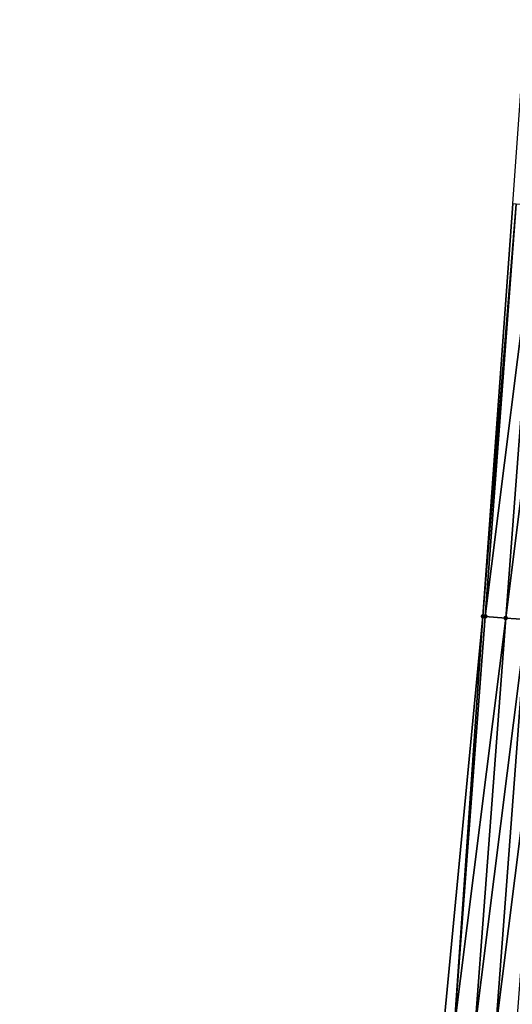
# Model space of a CAD drawing. Header units: feet. Extents: x 2017353 to 2024169, y 808050 to 818690.
# Tile 30 of 256: x 2023347 to 2023370, y 809050 to 809098. Entities that reach past the tile are written whole.
import ezdxf

# ---------------------------------------------------------------- set-up
doc = ezdxf.new("R2010")
doc.units = ezdxf.units.FT
doc.header["$MEASUREMENT"] = 0
doc.layers.add('I-77-MM15-17_SB-Surface-BORDER', color=7, linetype='Continuous')
doc.layers.add('I-77-MM15-17_SB-Surface-TIN', color=7, linetype='Continuous')
doc.layers.add('SB-Road Shots', color=141, linetype='Continuous', lineweight=100)
doc.layers.add('SB-Road X-Section', color=40, linetype='Continuous', lineweight=13)

msp = doc.modelspace()

# ---------------------------------------------------------------- linework, layer by layer
at = {"layer": 'I-77-MM15-17_SB-Surface-BORDER', "color": 3, "linetype": 'Continuous', "lineweight": -3}
msp.add_polyline3d([(2023346.56623692, 808769.6095596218, 257.6528929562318), (2023347.746331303, 808789.5750416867, 257.8758941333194), (2023351.029591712, 808809.5268587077, 258.3298989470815), (2023351.671439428, 808829.5340068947, 258.6119571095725), (2023353.347319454, 808849.4619252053, 258.9186659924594), (2023355.578661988, 808869.3477055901, 259.2090697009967), (2023356.123294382, 808889.3628081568, 259.4535069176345), (2023356.426659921, 808909.3965309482, 259.6828352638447), (2023357.356429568, 808929.3819285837, 259.950056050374), (2023358.678752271, 808949.3370621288, 260.2396123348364), (2023361.160021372, 808969.1634130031, 260.5536152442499), (2023361.337270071, 808989.2052174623, 260.7693407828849), (2023363.360052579, 809009.1074091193, 261.0721476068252), (2023365.159045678, 809029.0260371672, 261.3976395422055), (2023367.067027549, 809048.9363539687, 261.7327269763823), (2023368.970167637, 809068.8471604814, 262.0592754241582), (2023370.419380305, 809088.7922874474, 262.3656593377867), (2023371.829931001, 809108.7404396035, 262.663476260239)], dxfattribs=at)
at = {"layer": 'I-77-MM15-17_SB-Surface-TIN', "color": 128, "linetype": 'Continuous', "lineweight": -3}
for points in [[(2023368.970167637, 809068.8471604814, 262.0592754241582), (2023370.570758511, 809088.7808569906, 262.3713755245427), (2023370.419380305, 809088.7922874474, 262.3656593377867)], [(2023369.076147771, 809068.8391643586, 262.0628486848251), (2023370.570758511, 809088.7808569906, 262.3713755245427), (2023368.970167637, 809068.8471604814, 262.0592754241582)], [(2023369.076147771, 809068.8391643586, 262.0628486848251), (2023371.567915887, 809088.7055075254, 262.4127259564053), (2023370.570758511, 809088.7808569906, 262.3713755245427)], [(2023369.076147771, 809068.8391643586, 262.0628486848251), (2023370.073308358, 809068.7638577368, 262.1012948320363), (2023371.567915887, 809088.7055075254, 262.4127259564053)], [(2023370.073308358, 809068.7638577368, 262.1012948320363), (2023372.5650678, 809088.6300851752, 262.459016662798), (2023371.567915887, 809088.7055075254, 262.4127259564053)], [(2023370.073308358, 809068.7638577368, 262.1012948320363), (2023371.070462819, 809068.6884693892, 262.1452804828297), (2023372.5650678, 809088.6300851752, 262.459016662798)], [(2023367.58154317, 809048.8975536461, 261.748760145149), (2023368.970167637, 809068.8471604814, 262.0592754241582), (2023367.067027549, 809048.9363539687, 261.7327269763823)], [(2023367.58154317, 809048.8975536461, 261.748760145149), (2023369.076147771, 809068.8391643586, 262.0628486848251), (2023368.970167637, 809068.8471604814, 262.0592754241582)], [(2023367.58154317, 809048.8975536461, 261.748760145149), (2023370.073308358, 809068.7638577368, 262.1012948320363), (2023369.076147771, 809068.8391643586, 262.0628486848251)], [(2023367.58154317, 809048.8975536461, 261.748760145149), (2023368.578703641, 809048.8222454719, 261.7873115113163), (2023370.073308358, 809068.7638577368, 262.1012948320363)], [(2023368.578703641, 809048.8222454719, 261.7873115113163), (2023371.070462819, 809068.6884693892, 262.1452804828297), (2023370.073308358, 809068.7638577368, 262.1012948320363)], [(2023368.578703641, 809048.8222454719, 261.7873115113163), (2023369.57585832, 809048.7468600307, 261.8311001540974), (2023371.070462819, 809068.6884693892, 262.1452804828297)], [(2023369.57585832, 809048.7468600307, 261.8311001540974), (2023372.067615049, 809068.6130512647, 262.1912844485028), (2023371.070462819, 809068.6884693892, 262.1452804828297)], [(2023369.57585832, 809048.7468600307, 261.8311001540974), (2023370.573010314, 809048.6714387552, 261.877317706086), (2023372.067615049, 809068.6130512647, 262.1912844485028)]]:
    msp.add_3dface(points, dxfattribs=at)
at = {"layer": 'SB-Road Shots', "lineweight": 100}
for p in [(2023368.970167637, 809068.8471604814, 262.0592754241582), (2023369.076147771, 809068.8391643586, 262.0628486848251), (2023370.073308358, 809068.7638577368, 262.1012948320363)]:
    msp.add_point(p, dxfattribs=at)
at = {"layer": 'SB-Road X-Section', "extrusion": (0.07473123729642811, 0.9970939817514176, 0.01479302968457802), "elevation": 957930.4216247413, "flags": 128}
msp.add_lwpolyline([(-1957286.58012314, -13909.881741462), (-1957285.58012314, -13909.82881546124), (-1957284.58012314, -13909.7669492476), (-1957283.58012314, -13909.69788364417), (-1957282.58012314, -13909.63634329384), (-1957281.58012314, -13909.59927512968), (-1957280.58012314, -13909.57643848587), (-1957279.58012314, -13909.55560940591), (-1957278.58012314, -13909.53125587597), (-1957277.58012314, -13909.50672076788), (-1957276.58012314, -13909.48481763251), (-1957275.58012314, -13909.46613446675), (-1957274.58012314, -13909.45225666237), (-1957273.58012314, -13909.43529880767), (-1957272.58012314, -13909.41444409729), (-1957271.58012314, -13909.39876496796), (-1957271.312984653, -13909.39821540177), (-1957271.215460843, -13909.39846906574), (-1957270.580123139, -13909.40509598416), (-1957270.487841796, -13909.40646860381), (-1957269.58012314, -13909.42349850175), (-1957268.58012314, -13909.44729485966), (-1957267.58012314, -13909.47078352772), (-1957266.58012314, -13909.49043937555), (-1957265.58012314, -13909.50943372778), (-1957264.58012314, -13909.52687127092), (-1957263.58012314, -13909.54778145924), (-1957262.58012314, -13909.57151393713), (-1957261.58012314, -13909.59466883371), (-1957260.58012314, -13909.6156855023), (-1957259.58012314, -13909.63628997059), (-1957258.58012314, -13909.66031685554), (-1957257.58012314, -13909.68673384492), (-1957256.580123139, -13909.71119218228), (-1957255.58012314, -13909.735015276), (-1957254.58012314, -13909.75679157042), (-1957253.58012314, -13909.77358122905), (-1957252.58012314, -13909.78961307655), (-1957251.58012314, -13909.80753734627), (-1957250.58012314, -13909.82619188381), (-1957249.58012314, -13909.84460629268), (-1957248.58012314, -13909.86352736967), (-1957247.58012314, -13909.88463658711), (-1957246.58012314, -13909.90769966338), (-1957245.58012314, -13909.93907783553), (-1957244.58012314, -13909.97894516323), (-1957243.58012314, -13910.02395287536), (-1957242.58012314, -13910.06996187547), (-1957241.58012314, -13910.11395233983), (-1957240.58012314, -13910.15240269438), (-1957240.473841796, -13910.15597634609)], dxfattribs=at)

doc.saveas('drawing.dxf')
